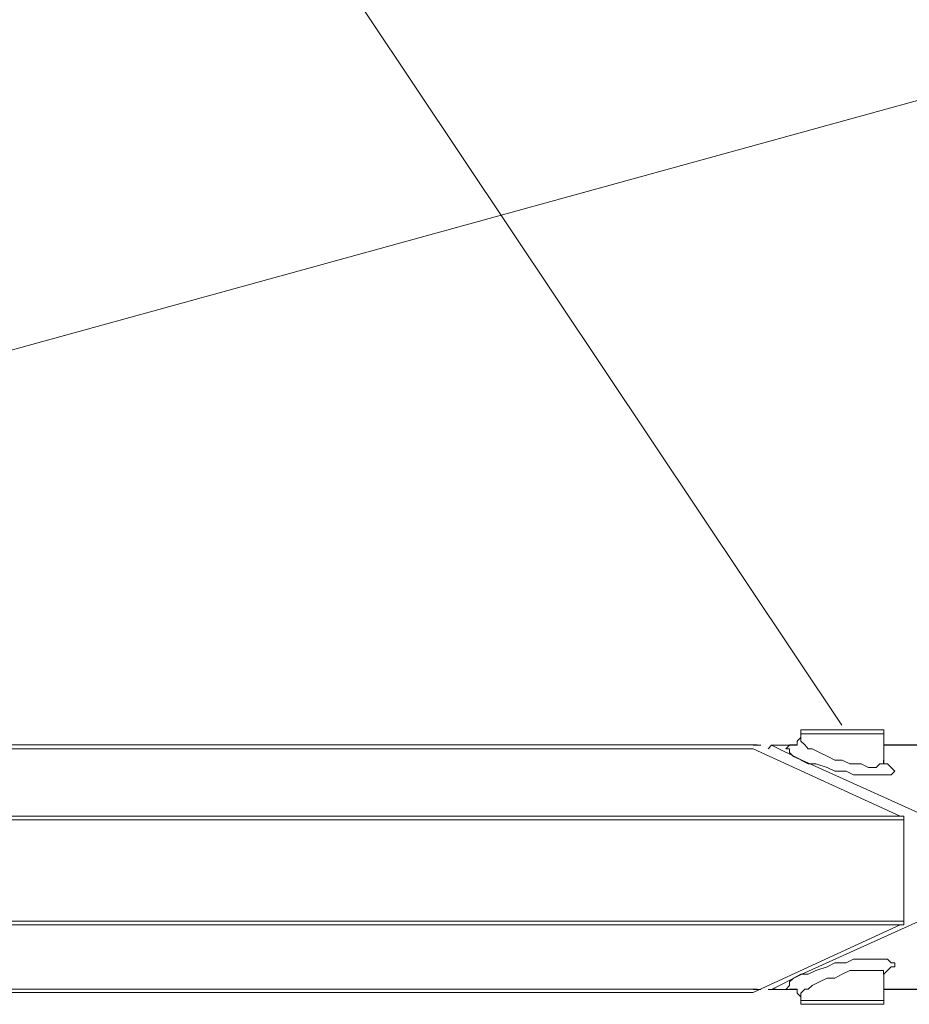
# Model space of a CAD drawing. Extents: x 44 to 177, y -263 to -14.
# Tile 41 of 256: x 129.97 to 134.45, y -234.38 to -229.42. Entities that reach past the tile are written whole.
import ezdxf

# ---------------------------------------------------------------- set-up
doc = ezdxf.new("R2010")
doc.units = 0
doc.header["$MEASUREMENT"] = 0
doc.layers.add('Livello 1', color=7, linetype='Continuous', lineweight=0)

# ---------------------------------------------------------------- blocks, each defined once
blk = doc.blocks.new('Block_0')
at = {"layer": 'Livello 1', "color": 250, "lineweight": 9, "true_color": 0x333333}
for points in [[(123.0063, -232.9931), (123.0063, -232.9931), (149.2053, -225.7741), (149.2053, -225.7741)], [(129.3283, -225.8211), (129.3283, -225.8211), (134.1093, -232.9741), (134.1093, -232.9741)], [(133.9025, -233.0172), (133.9025, -233.0172), (133.9025, -233.0362), (133.9025, -233.0362)], [(134.3195, -233.1502), (134.3195, -233.1502), (134.3195, -233.0172), (134.3195, -233.0172)], [(134.4026, -233.4314), (134.4026, -233.4314), (133.6626, -233.0924), (133.6626, -233.0924)], [(133.7012, -233.0741), (133.7012, -233.0741), (133.6632, -233.0741), (133.6632, -233.0741)], [(133.7555, -233.0741), (133.7555, -233.0741), (133.7375, -233.0931), (133.7375, -233.0931)], [(133.8265, -233.0742), (133.8265, -233.0742), (133.7515, -233.0742), (133.7515, -233.0742)], [(133.8459, -233.0743), (133.8459, -233.0743), (133.7519, -233.0743), (133.7519, -233.0743)], [(133.9075, -233.1501), (133.9075, -233.1501), (133.7555, -233.0741), (133.7555, -233.0741)], [(133.8649, -233.0743), (133.8649, -233.0743), (133.8459, -233.0743), (133.8459, -233.0743)], [(134.736, -233.0739), (134.736, -233.0739), (134.319, -233.0739), (134.319, -233.0739)], [(134.7165, -233.0742), (134.7165, -233.0742), (134.3195, -233.0742), (134.3195, -233.0742)], [(134.4945, -233.4151), (134.4945, -233.4151), (133.9075, -233.1501), (133.9075, -233.1501)], [(134.4216, -233.9604), (134.4216, -233.9604), (134.4216, -233.4504), (134.4216, -233.4504)], [(133.6626, -234.3194), (133.6626, -234.3194), (134.4026, -233.9794), (134.4026, -233.9794)], [(133.9075, -234.2281), (133.9075, -234.2281), (134.4945, -233.9631), (134.4945, -233.9631)], [(133.7555, -234.3041), (133.7555, -234.3041), (133.9075, -234.2281), (133.9075, -234.2281)], [(134.3195, -234.3602), (134.3195, -234.3602), (134.3195, -234.2282), (134.3195, -234.2282)], [(133.7592, -234.3023), (133.7592, -234.3023), (133.7782, -234.3023), (133.7782, -234.3023)], [(133.6632, -234.3041), (133.6632, -234.3041), (133.7012, -234.3041), (133.7012, -234.3041)], [(133.7375, -234.3041), (133.7375, -234.3041), (133.7555, -234.3041), (133.7555, -234.3041)], [(133.7515, -234.3042), (133.7515, -234.3042), (133.8265, -234.3042), (133.8265, -234.3042)], [(133.7519, -234.3043), (133.7519, -234.3043), (133.8459, -234.3043), (133.8459, -234.3043)], [(133.8455, -234.3042), (133.8455, -234.3042), (133.8645, -234.3042), (133.8645, -234.3042)], [(133.846, -234.3039), (133.846, -234.3039), (133.865, -234.3039), (133.865, -234.3039)], [(133.9025, -234.3422), (133.9025, -234.3422), (133.9025, -234.3602), (133.9025, -234.3602)], [(134.319, -234.3039), (134.319, -234.3039), (134.736, -234.3039), (134.736, -234.3039)], [(134.3195, -234.3042), (134.3195, -234.3042), (134.7165, -234.3042), (134.7165, -234.3042)]]:
    blk.add_open_spline(points, degree=3, dxfattribs=at)
for points, knots in [([(133.9215, -232.9982), (133.9215, -232.9982), (133.9215, -232.9982), (133.9215, -232.9982), (133.9215, -232.9982), (133.9025, -232.9982), (133.9025, -232.9982), (133.9025, -232.9982), (133.9025, -233.0172), (133.9025, -233.0172)], [0, 0, 0, 0, 1, 1, 1, 2, 2, 2, 3, 3, 3, 3]), ([(133.9219, -232.9983), (133.9219, -232.9983), (133.9409, -232.9983), (133.9409, -232.9983), (133.9409, -232.9983), (133.9789, -232.9983), (133.9789, -232.9983), (133.9789, -232.9983), (134.0359, -232.9983), (134.0359, -232.9983), (134.0359, -232.9983), (134.1119, -232.9983), (134.1119, -232.9983), (134.1119, -232.9983), (134.1879, -232.9983), (134.1879, -232.9983), (134.1879, -232.9983), (134.2449, -232.9983), (134.2449, -232.9983), (134.2449, -232.9983), (134.2829, -232.9983), (134.2829, -232.9983), (134.2829, -232.9983), (134.3019, -232.9983), (134.3019, -232.9983)], [0, 0, 0, 0, 1, 1, 1, 2, 2, 2, 3, 3, 3, 4, 4, 4, 5, 5, 5, 6, 6, 6, 7, 7, 7, 8, 8, 8, 8]), ([(134.3195, -233.0172), (134.3195, -233.0172), (134.3195, -233.0172), (134.3195, -233.0172), (134.3195, -233.0172), (134.3195, -232.9982), (134.3195, -232.9982), (134.3195, -232.9982), (134.3005, -232.9982), (134.3005, -232.9982)], [0, 0, 0, 0, 1, 1, 1, 2, 2, 2, 3, 3, 3, 3]), ([(133.9025, -233.0362), (133.9025, -233.0362), (133.8835, -233.0552), (133.8835, -233.0552), (133.8835, -233.0552), (133.8835, -233.0742), (133.8835, -233.0742)], [0, 0, 0, 0, 1, 1, 1, 2, 2, 2, 2]), ([(134.319, -233.0169), (134.319, -233.0169), (134.319, -233.0169), (134.319, -233.0169), (134.319, -233.0169), (134.3, -233.0169), (134.3, -233.0169), (134.3, -233.0169), (134.262, -233.0169), (134.262, -233.0169), (134.262, -233.0169), (134.187, -233.0169), (134.187, -233.0169), (134.187, -233.0169), (134.111, -233.0169), (134.111, -233.0169), (134.111, -233.0169), (134.016, -233.0169), (134.016, -233.0169), (134.016, -233.0169), (133.959, -233.0169), (133.959, -233.0169), (133.959, -233.0169), (133.903, -233.0169), (133.903, -233.0169)], [0, 0, 0, 0, 1, 1, 1, 2, 2, 2, 3, 3, 3, 4, 4, 4, 5, 5, 5, 6, 6, 6, 7, 7, 7, 8, 8, 8, 8]), ([(133.903, -233.0359), (133.903, -233.0359), (133.903, -233.0359), (133.903, -233.0359), (133.903, -233.0359), (133.903, -233.0549), (133.903, -233.0549), (133.903, -233.0549), (133.922, -233.0739), (133.922, -233.0739), (133.922, -233.0739), (133.94, -233.0929), (133.94, -233.0929), (133.94, -233.0929), (133.959, -233.0929), (133.959, -233.0929), (133.959, -233.0929), (133.997, -233.1119), (133.997, -233.1119), (133.997, -233.1119), (134.035, -233.1309), (134.035, -233.1309), (134.035, -233.1309), (134.073, -233.1499), (134.073, -233.1499), (134.073, -233.1499), (134.111, -233.1499), (134.111, -233.1499), (134.111, -233.1499), (134.149, -233.1689), (134.149, -233.1689), (134.149, -233.1689), (134.187, -233.1689), (134.187, -233.1689), (134.187, -233.1689), (134.206, -233.1689), (134.206, -233.1689), (134.206, -233.1689), (134.243, -233.1879), (134.243, -233.1879), (134.243, -233.1879), (134.281, -233.1879), (134.281, -233.1879), (134.281, -233.1879), (134.3, -233.1689), (134.3, -233.1689), (134.3, -233.1689), (134.319, -233.1689), (134.319, -233.1689), (134.319, -233.1689), (134.319, -233.1499), (134.319, -233.1499)], [0, 0, 0, 0, 1, 1, 1, 2, 2, 2, 3, 3, 3, 4, 4, 4, 5, 5, 5, 6, 6, 6, 7, 7, 7, 8, 8, 8, 9, 9, 9, 10, 10, 10, 11, 11, 11, 12, 12, 12, 13, 13, 13, 14, 14, 14, 15, 15, 15, 16, 16, 16, 17, 17, 17, 17]), ([(133.6626, -233.0924), (133.6626, -233.0924), (132.9236, -233.0924), (132.9236, -233.0924), (132.9236, -233.0924), (132.1656, -233.0924), (132.1656, -233.0924), (132.1656, -233.0924), (131.3696, -233.0924), (131.3696, -233.0924), (131.3696, -233.0924), (130.5546, -233.0924), (130.5546, -233.0924), (130.5546, -233.0924), (129.7396, -233.0924), (129.7396, -233.0924), (129.7396, -233.0924), (128.8676, -233.0924), (128.8676, -233.0924), (128.8676, -233.0924), (127.9956, -233.0924), (127.9956, -233.0924), (127.9956, -233.0924), (127.1046, -233.0924), (127.1046, -233.0924), (127.1046, -233.0924), (126.1946, -233.0924), (126.1946, -233.0924), (126.1946, -233.0924), (125.2846, -233.0924), (125.2846, -233.0924), (125.2846, -233.0924), (124.3366, -233.0924), (124.3366, -233.0924), (124.3366, -233.0924), (123.3896, -233.0924), (123.3896, -233.0924), (123.3896, -233.0924), (122.4226, -233.0924), (122.4226, -233.0924), (122.4226, -233.0924), (121.4556, -233.0924), (121.4556, -233.0924), (121.4556, -233.0924), (120.4706, -233.0924), (120.4706, -233.0924), (120.4706, -233.0924), (119.4846, -233.0924), (119.4846, -233.0924), (119.4846, -233.0924), (118.4986, -233.0924), (118.4986, -233.0924), (118.4986, -233.0924), (117.4946, -233.0924), (117.4946, -233.0924), (117.4946, -233.0924), (116.5086, -233.0924), (116.5086, -233.0924), (116.5086, -233.0924), (115.5036, -233.0924), (115.5036, -233.0924), (115.5036, -233.0924), (114.4996, -233.0924), (114.4996, -233.0924), (114.4996, -233.0924), (113.5136, -233.0924), (113.5136, -233.0924), (113.5136, -233.0924), (112.5086, -233.0924), (112.5086, -233.0924), (112.5086, -233.0924), (111.5236, -233.0924), (111.5236, -233.0924), (111.5236, -233.0924), (110.5566, -233.0924), (110.5566, -233.0924), (110.5566, -233.0924), (109.5706, -233.0924), (109.5706, -233.0924), (109.5706, -233.0924), (108.6226, -233.0924), (108.6226, -233.0924), (108.6226, -233.0924), (107.6566, -233.0924), (107.6566, -233.0924), (107.6566, -233.0924), (106.7276, -233.0924), (106.7276, -233.0924), (106.7276, -233.0924), (105.7986, -233.0924), (105.7986, -233.0924), (105.7986, -233.0924), (104.8886, -233.0924), (104.8886, -233.0924), (104.8886, -233.0924), (103.9976, -233.0924), (103.9976, -233.0924), (103.9976, -233.0924), (103.1256, -233.0924), (103.1256, -233.0924), (103.1256, -233.0924), (102.2726, -233.0924), (102.2726, -233.0924), (102.2726, -233.0924), (101.4386, -233.0924), (101.4386, -233.0924), (101.4386, -233.0924), (100.6236, -233.0924), (100.6236, -233.0924), (100.6236, -233.0924), (99.8466, -233.0924), (99.8466, -233.0924), (99.8466, -233.0924), (99.0696, -233.0924), (99.0696, -233.0924), (99.0696, -233.0924), (98.3306, -233.0924), (98.3306, -233.0924)], [0, 0, 0, 0, 1, 1, 1, 2, 2, 2, 3, 3, 3, 4, 4, 4, 5, 5, 5, 6, 6, 6, 7, 7, 7, 8, 8, 8, 9, 9, 9, 10, 10, 10, 11, 11, 11, 12, 12, 12, 13, 13, 13, 14, 14, 14, 15, 15, 15, 16, 16, 16, 17, 17, 17, 18, 18, 18, 19, 19, 19, 20, 20, 20, 21, 21, 21, 22, 22, 22, 23, 23, 23, 24, 24, 24, 25, 25, 25, 26, 26, 26, 27, 27, 27, 28, 28, 28, 29, 29, 29, 30, 30, 30, 31, 31, 31, 32, 32, 32, 33, 33, 33, 34, 34, 34, 35, 35, 35, 36, 36, 36, 37, 37, 37, 38, 38, 38, 39, 39, 39, 39]), ([(98.3496, -233.0924), (98.3496, -233.0924), (99.0886, -233.0924), (99.0886, -233.0924), (99.0886, -233.0924), (99.8466, -233.0924), (99.8466, -233.0924), (99.8466, -233.0924), (100.6426, -233.0924), (100.6426, -233.0924), (100.6426, -233.0924), (101.4386, -233.0924), (101.4386, -233.0924), (101.4386, -233.0924), (102.2726, -233.0924), (102.2726, -233.0924), (102.2726, -233.0924), (103.1256, -233.0924), (103.1256, -233.0924), (103.1256, -233.0924), (103.9976, -233.0924), (103.9976, -233.0924), (103.9976, -233.0924), (104.8886, -233.0924), (104.8886, -233.0924), (104.8886, -233.0924), (105.7986, -233.0924), (105.7986, -233.0924), (105.7986, -233.0924), (106.7276, -233.0924), (106.7276, -233.0924), (106.7276, -233.0924), (107.6756, -233.0924), (107.6756, -233.0924), (107.6756, -233.0924), (108.6226, -233.0924), (108.6226, -233.0924), (108.6226, -233.0924), (109.5706, -233.0924), (109.5706, -233.0924), (109.5706, -233.0924), (110.5566, -233.0924), (110.5566, -233.0924), (110.5566, -233.0924), (111.5236, -233.0924), (111.5236, -233.0924), (111.5236, -233.0924), (112.5086, -233.0924), (112.5086, -233.0924), (112.5086, -233.0924), (113.5136, -233.0924), (113.5136, -233.0924), (113.5136, -233.0924), (114.4996, -233.0924), (114.4996, -233.0924), (114.4996, -233.0924), (115.5036, -233.0924), (115.5036, -233.0924), (115.5036, -233.0924), (116.5086, -233.0924), (116.5086, -233.0924), (116.5086, -233.0924), (117.4946, -233.0924), (117.4946, -233.0924), (117.4946, -233.0924), (118.4986, -233.0924), (118.4986, -233.0924), (118.4986, -233.0924), (119.4846, -233.0924), (119.4846, -233.0924), (119.4846, -233.0924), (120.4706, -233.0924), (120.4706, -233.0924), (120.4706, -233.0924), (121.4556, -233.0924), (121.4556, -233.0924), (121.4556, -233.0924), (122.4226, -233.0924), (122.4226, -233.0924), (122.4226, -233.0924), (123.3896, -233.0924), (123.3896, -233.0924), (123.3896, -233.0924), (124.3366, -233.0924), (124.3366, -233.0924), (124.3366, -233.0924), (125.2656, -233.0924), (125.2656, -233.0924), (125.2656, -233.0924), (126.1946, -233.0924), (126.1946, -233.0924), (126.1946, -233.0924), (127.1046, -233.0924), (127.1046, -233.0924), (127.1046, -233.0924), (127.9956, -233.0924), (127.9956, -233.0924), (127.9956, -233.0924), (128.8676, -233.0924), (128.8676, -233.0924), (128.8676, -233.0924), (129.7206, -233.0924), (129.7206, -233.0924), (129.7206, -233.0924), (130.5546, -233.0924), (130.5546, -233.0924), (130.5546, -233.0924), (131.3696, -233.0924), (131.3696, -233.0924), (131.3696, -233.0924), (132.1466, -233.0924), (132.1466, -233.0924), (132.1466, -233.0924), (132.9236, -233.0924), (132.9236, -233.0924), (132.9236, -233.0924), (133.6626, -233.0924), (133.6626, -233.0924)], [0, 0, 0, 0, 1, 1, 1, 2, 2, 2, 3, 3, 3, 4, 4, 4, 5, 5, 5, 6, 6, 6, 7, 7, 7, 8, 8, 8, 9, 9, 9, 10, 10, 10, 11, 11, 11, 12, 12, 12, 13, 13, 13, 14, 14, 14, 15, 15, 15, 16, 16, 16, 17, 17, 17, 18, 18, 18, 19, 19, 19, 20, 20, 20, 21, 21, 21, 22, 22, 22, 23, 23, 23, 24, 24, 24, 25, 25, 25, 26, 26, 26, 27, 27, 27, 28, 28, 28, 29, 29, 29, 30, 30, 30, 31, 31, 31, 32, 32, 32, 33, 33, 33, 34, 34, 34, 35, 35, 35, 36, 36, 36, 37, 37, 37, 38, 38, 38, 39, 39, 39, 39]), ([(133.6832, -233.0733), (133.6832, -233.0733), (133.5502, -233.0733), (133.5502, -233.0733), (133.5502, -233.0733), (132.8122, -233.0733), (132.8122, -233.0733), (132.8122, -233.0733), (132.0542, -233.0733), (132.0542, -233.0733), (132.0542, -233.0733), (131.2592, -233.0733), (131.2592, -233.0733), (131.2592, -233.0733), (130.4452, -233.0733), (130.4452, -233.0733), (130.4452, -233.0733), (129.6122, -233.0733), (129.6122, -233.0733), (129.6122, -233.0733), (128.7602, -233.0733), (128.7602, -233.0733), (128.7602, -233.0733), (127.8882, -233.0733), (127.8882, -233.0733), (127.8882, -233.0733), (126.9982, -233.0733), (126.9982, -233.0733), (126.9982, -233.0733), (126.0902, -233.0733), (126.0902, -233.0733), (126.0902, -233.0733), (125.1622, -233.0733), (125.1622, -233.0733), (125.1622, -233.0733), (124.2342, -233.0733), (124.2342, -233.0733), (124.2342, -233.0733), (123.2872, -233.0733), (123.2872, -233.0733)], [0, 0, 0, 0, 1, 1, 1, 2, 2, 2, 3, 3, 3, 4, 4, 4, 5, 5, 5, 6, 6, 6, 7, 7, 7, 8, 8, 8, 9, 9, 9, 10, 10, 10, 11, 11, 11, 12, 12, 12, 13, 13, 13, 13]), ([(133.8459, -233.0743), (133.8459, -233.0743), (133.8459, -233.0743), (133.8459, -233.0743), (133.8459, -233.0743), (133.8269, -233.0743), (133.8269, -233.0743)], [0, 0, 0, 0, 1, 1, 1, 2, 2, 2, 2]), ([(133.9029, -233.1493), (133.9029, -233.1493), (133.8649, -233.1313), (133.8649, -233.1313), (133.8649, -233.1313), (133.8459, -233.1123), (133.8459, -233.1123), (133.8459, -233.1123), (133.8459, -233.0933), (133.8459, -233.0933), (133.8459, -233.0933), (133.8269, -233.0933), (133.8269, -233.0933), (133.8269, -233.0933), (133.8459, -233.0743), (133.8459, -233.0743)], [0, 0, 0, 0, 1, 1, 1, 2, 2, 2, 3, 3, 3, 4, 4, 4, 5, 5, 5, 5]), ([(133.846, -233.0739), (133.846, -233.0739), (133.865, -233.0739), (133.865, -233.0739), (133.865, -233.0739), (133.884, -233.0739), (133.884, -233.0739)], [0, 0, 0, 0, 1, 1, 1, 2, 2, 2, 2]), ([(133.8835, -233.0742), (133.8835, -233.0742), (133.8835, -233.0742), (133.8835, -233.0742), (133.8835, -233.0742), (133.8645, -233.0742), (133.8645, -233.0742)], [0, 0, 0, 0, 1, 1, 1, 2, 2, 2, 2]), ([(134.338, -233.1689), (134.338, -233.1689), (134.338, -233.1689), (134.338, -233.1689), (134.338, -233.1689), (134.357, -233.1879), (134.357, -233.1879), (134.357, -233.1879), (134.376, -233.2059), (134.376, -233.2059), (134.376, -233.2059), (134.357, -233.2249), (134.357, -233.2249), (134.357, -233.2249), (134.338, -233.2249), (134.338, -233.2249), (134.338, -233.2249), (134.319, -233.2249), (134.319, -233.2249), (134.319, -233.2249), (134.3, -233.2249), (134.3, -233.2249), (134.3, -233.2249), (134.262, -233.2249), (134.262, -233.2249), (134.262, -233.2249), (134.225, -233.2249), (134.225, -233.2249), (134.225, -233.2249), (134.168, -233.2249), (134.168, -233.2249), (134.168, -233.2249), (134.13, -233.2059), (134.13, -233.2059), (134.13, -233.2059), (134.073, -233.2059), (134.073, -233.2059), (134.073, -233.2059), (134.035, -233.1879), (134.035, -233.1879), (134.035, -233.1879), (133.978, -233.1689), (133.978, -233.1689), (133.978, -233.1689), (133.94, -233.1689), (133.94, -233.1689), (133.94, -233.1689), (133.903, -233.1499), (133.903, -233.1499)], [0, 0, 0, 0, 1, 1, 1, 2, 2, 2, 3, 3, 3, 4, 4, 4, 5, 5, 5, 6, 6, 6, 7, 7, 7, 8, 8, 8, 9, 9, 9, 10, 10, 10, 11, 11, 11, 12, 12, 12, 13, 13, 13, 14, 14, 14, 15, 15, 15, 16, 16, 16, 16]), ([(134.3385, -233.1682), (134.3385, -233.1682), (134.3385, -233.1682), (134.3385, -233.1682), (134.3385, -233.1682), (134.3195, -233.1682), (134.3195, -233.1682), (134.3195, -233.1682), (134.3195, -233.1502), (134.3195, -233.1502)], [0, 0, 0, 0, 1, 1, 1, 2, 2, 2, 3, 3, 3, 3]), ([(97.5906, -233.4314), (97.5906, -233.4314), (98.3496, -233.4314), (98.3496, -233.4314), (98.3496, -233.4314), (99.1076, -233.4314), (99.1076, -233.4314), (99.1076, -233.4314), (99.9226, -233.4314), (99.9226, -233.4314), (99.9226, -233.4314), (100.7376, -233.4314), (100.7376, -233.4314), (100.7376, -233.4314), (101.5906, -233.4314), (101.5906, -233.4314), (101.5906, -233.4314), (102.4436, -233.4314), (102.4436, -233.4314), (102.4436, -233.4314), (103.3346, -233.4314), (103.3346, -233.4314), (103.3346, -233.4314), (104.2446, -233.4314), (104.2446, -233.4314), (104.2446, -233.4314), (105.1546, -233.4314), (105.1546, -233.4314), (105.1546, -233.4314), (106.0826, -233.4314), (106.0826, -233.4314), (106.0826, -233.4314), (107.0496, -233.4314), (107.0496, -233.4314), (107.0496, -233.4314), (107.9976, -233.4314), (107.9976, -233.4314), (107.9976, -233.4314), (108.9836, -233.4314), (108.9836, -233.4314), (108.9836, -233.4314), (109.9686, -233.4314), (109.9686, -233.4314), (109.9686, -233.4314), (110.9546, -233.4314), (110.9546, -233.4314), (110.9546, -233.4314), (111.9596, -233.4314), (111.9596, -233.4314), (111.9596, -233.4314), (112.9636, -233.4314), (112.9636, -233.4314), (112.9636, -233.4314), (113.9686, -233.4314), (113.9686, -233.4314), (113.9686, -233.4314), (114.9916, -233.4314), (114.9916, -233.4314), (114.9916, -233.4314), (115.9966, -233.4314), (115.9966, -233.4314), (115.9966, -233.4314), (117.0206, -233.4314), (117.0206, -233.4314), (117.0206, -233.4314), (118.0246, -233.4314), (118.0246, -233.4314), (118.0246, -233.4314), (119.0486, -233.4314), (119.0486, -233.4314), (119.0486, -233.4314), (120.0536, -233.4314), (120.0536, -233.4314), (120.0536, -233.4314), (121.0386, -233.4314), (121.0386, -233.4314), (121.0386, -233.4314), (122.0436, -233.4314), (122.0436, -233.4314), (122.0436, -233.4314), (123.0286, -233.4314), (123.0286, -233.4314), (123.0286, -233.4314), (123.9956, -233.4314), (123.9956, -233.4314), (123.9956, -233.4314), (124.9626, -233.4314), (124.9626, -233.4314), (124.9626, -233.4314), (125.9106, -233.4314), (125.9106, -233.4314), (125.9106, -233.4314), (126.8396, -233.4314), (126.8396, -233.4314), (126.8396, -233.4314), (127.7676, -233.4314), (127.7676, -233.4314), (127.7676, -233.4314), (128.6776, -233.4314), (128.6776, -233.4314), (128.6776, -233.4314), (129.5496, -233.4314), (129.5496, -233.4314), (129.5496, -233.4314), (130.4216, -233.4314), (130.4216, -233.4314), (130.4216, -233.4314), (131.2556, -233.4314), (131.2556, -233.4314), (131.2556, -233.4314), (132.0896, -233.4314), (132.0896, -233.4314), (132.0896, -233.4314), (132.8856, -233.4314), (132.8856, -233.4314), (132.8856, -233.4314), (133.6626, -233.4314), (133.6626, -233.4314), (133.6626, -233.4314), (134.4026, -233.4314), (134.4026, -233.4314)], [0, 0, 0, 0, 1, 1, 1, 2, 2, 2, 3, 3, 3, 4, 4, 4, 5, 5, 5, 6, 6, 6, 7, 7, 7, 8, 8, 8, 9, 9, 9, 10, 10, 10, 11, 11, 11, 12, 12, 12, 13, 13, 13, 14, 14, 14, 15, 15, 15, 16, 16, 16, 17, 17, 17, 18, 18, 18, 19, 19, 19, 20, 20, 20, 21, 21, 21, 22, 22, 22, 23, 23, 23, 24, 24, 24, 25, 25, 25, 26, 26, 26, 27, 27, 27, 28, 28, 28, 29, 29, 29, 30, 30, 30, 31, 31, 31, 32, 32, 32, 33, 33, 33, 34, 34, 34, 35, 35, 35, 36, 36, 36, 37, 37, 37, 38, 38, 38, 39, 39, 39, 40, 40, 40, 40]), ([(134.4216, -233.4504), (134.4216, -233.4504), (133.6626, -233.4504), (133.6626, -233.4504), (133.6626, -233.4504), (132.8856, -233.4504), (132.8856, -233.4504), (132.8856, -233.4504), (132.0896, -233.4504), (132.0896, -233.4504), (132.0896, -233.4504), (131.2746, -233.4504), (131.2746, -233.4504), (131.2746, -233.4504), (130.4216, -233.4504), (130.4216, -233.4504), (130.4216, -233.4504), (129.5686, -233.4504), (129.5686, -233.4504), (129.5686, -233.4504), (128.6776, -233.4504), (128.6776, -233.4504), (128.6776, -233.4504), (127.7676, -233.4504), (127.7676, -233.4504), (127.7676, -233.4504), (126.8576, -233.4504), (126.8576, -233.4504), (126.8576, -233.4504), (125.9106, -233.4504), (125.9106, -233.4504), (125.9106, -233.4504), (124.9626, -233.4504), (124.9626, -233.4504), (124.9626, -233.4504), (123.9956, -233.4504), (123.9956, -233.4504), (123.9956, -233.4504), (123.0286, -233.4504), (123.0286, -233.4504), (123.0286, -233.4504), (122.0436, -233.4504), (122.0436, -233.4504), (122.0436, -233.4504), (121.0576, -233.4504), (121.0576, -233.4504), (121.0576, -233.4504), (120.0536, -233.4504), (120.0536, -233.4504), (120.0536, -233.4504), (119.0486, -233.4504), (119.0486, -233.4504), (119.0486, -233.4504), (118.0246, -233.4504), (118.0246, -233.4504), (118.0246, -233.4504), (117.0206, -233.4504), (117.0206, -233.4504), (117.0206, -233.4504), (115.9966, -233.4504), (115.9966, -233.4504), (115.9966, -233.4504), (114.9916, -233.4504), (114.9916, -233.4504), (114.9916, -233.4504), (113.9686, -233.4504), (113.9686, -233.4504), (113.9686, -233.4504), (112.9636, -233.4504), (112.9636, -233.4504), (112.9636, -233.4504), (111.9596, -233.4504), (111.9596, -233.4504), (111.9596, -233.4504), (110.9546, -233.4504), (110.9546, -233.4504), (110.9546, -233.4504), (109.9496, -233.4504), (109.9496, -233.4504), (109.9496, -233.4504), (108.9836, -233.4504), (108.9836, -233.4504), (108.9836, -233.4504), (107.9976, -233.4504), (107.9976, -233.4504), (107.9976, -233.4504), (107.0306, -233.4504), (107.0306, -233.4504), (107.0306, -233.4504), (106.0826, -233.4504), (106.0826, -233.4504), (106.0826, -233.4504), (105.1546, -233.4504), (105.1546, -233.4504), (105.1546, -233.4504), (104.2256, -233.4504), (104.2256, -233.4504), (104.2256, -233.4504), (103.3346, -233.4504), (103.3346, -233.4504), (103.3346, -233.4504), (102.4436, -233.4504), (102.4436, -233.4504), (102.4436, -233.4504), (101.5716, -233.4504), (101.5716, -233.4504), (101.5716, -233.4504), (100.7376, -233.4504), (100.7376, -233.4504), (100.7376, -233.4504), (99.9036, -233.4504), (99.9036, -233.4504), (99.9036, -233.4504), (99.1076, -233.4504), (99.1076, -233.4504), (99.1076, -233.4504), (98.3306, -233.4504), (98.3306, -233.4504), (98.3306, -233.4504), (97.5906, -233.4504), (97.5906, -233.4504)], [0, 0, 0, 0, 1, 1, 1, 2, 2, 2, 3, 3, 3, 4, 4, 4, 5, 5, 5, 6, 6, 6, 7, 7, 7, 8, 8, 8, 9, 9, 9, 10, 10, 10, 11, 11, 11, 12, 12, 12, 13, 13, 13, 14, 14, 14, 15, 15, 15, 16, 16, 16, 17, 17, 17, 18, 18, 18, 19, 19, 19, 20, 20, 20, 21, 21, 21, 22, 22, 22, 23, 23, 23, 24, 24, 24, 25, 25, 25, 26, 26, 26, 27, 27, 27, 28, 28, 28, 29, 29, 29, 30, 30, 30, 31, 31, 31, 32, 32, 32, 33, 33, 33, 34, 34, 34, 35, 35, 35, 36, 36, 36, 37, 37, 37, 38, 38, 38, 39, 39, 39, 40, 40, 40, 40]), ([(134.4026, -233.4314), (134.4026, -233.4314), (134.4216, -233.4314), (134.4216, -233.4314), (134.4216, -233.4314), (134.4216, -233.4504), (134.4216, -233.4504)], [0, 0, 0, 0, 1, 1, 1, 2, 2, 2, 2]), ([(97.5906, -233.9604), (97.5906, -233.9604), (98.3306, -233.9604), (98.3306, -233.9604), (98.3306, -233.9604), (99.1076, -233.9604), (99.1076, -233.9604), (99.1076, -233.9604), (99.9036, -233.9604), (99.9036, -233.9604), (99.9036, -233.9604), (100.7376, -233.9604), (100.7376, -233.9604), (100.7376, -233.9604), (101.5716, -233.9604), (101.5716, -233.9604), (101.5716, -233.9604), (102.4436, -233.9604), (102.4436, -233.9604), (102.4436, -233.9604), (103.3346, -233.9604), (103.3346, -233.9604), (103.3346, -233.9604), (104.2256, -233.9604), (104.2256, -233.9604), (104.2256, -233.9604), (105.1546, -233.9604), (105.1546, -233.9604), (105.1546, -233.9604), (106.0826, -233.9604), (106.0826, -233.9604), (106.0826, -233.9604), (107.0306, -233.9604), (107.0306, -233.9604), (107.0306, -233.9604), (107.9976, -233.9604), (107.9976, -233.9604), (107.9976, -233.9604), (108.9836, -233.9604), (108.9836, -233.9604), (108.9836, -233.9604), (109.9496, -233.9604), (109.9496, -233.9604), (109.9496, -233.9604), (110.9546, -233.9604), (110.9546, -233.9604), (110.9546, -233.9604), (111.9596, -233.9604), (111.9596, -233.9604), (111.9596, -233.9604), (112.9636, -233.9604), (112.9636, -233.9604), (112.9636, -233.9604), (113.9686, -233.9604), (113.9686, -233.9604), (113.9686, -233.9604), (114.9916, -233.9604), (114.9916, -233.9604), (114.9916, -233.9604), (115.9966, -233.9604), (115.9966, -233.9604), (115.9966, -233.9604), (117.0206, -233.9604), (117.0206, -233.9604), (117.0206, -233.9604), (118.0246, -233.9604), (118.0246, -233.9604), (118.0246, -233.9604), (119.0486, -233.9604), (119.0486, -233.9604), (119.0486, -233.9604), (120.0536, -233.9604), (120.0536, -233.9604), (120.0536, -233.9604), (121.0576, -233.9604), (121.0576, -233.9604), (121.0576, -233.9604), (122.0436, -233.9604), (122.0436, -233.9604), (122.0436, -233.9604), (123.0286, -233.9604), (123.0286, -233.9604), (123.0286, -233.9604), (123.9956, -233.9604), (123.9956, -233.9604), (123.9956, -233.9604), (124.9626, -233.9604), (124.9626, -233.9604), (124.9626, -233.9604), (125.9106, -233.9604), (125.9106, -233.9604), (125.9106, -233.9604), (126.8576, -233.9604), (126.8576, -233.9604), (126.8576, -233.9604), (127.7676, -233.9604), (127.7676, -233.9604), (127.7676, -233.9604), (128.6776, -233.9604), (128.6776, -233.9604), (128.6776, -233.9604), (129.5686, -233.9604), (129.5686, -233.9604), (129.5686, -233.9604), (130.4216, -233.9604), (130.4216, -233.9604), (130.4216, -233.9604), (131.2746, -233.9604), (131.2746, -233.9604), (131.2746, -233.9604), (132.0896, -233.9604), (132.0896, -233.9604), (132.0896, -233.9604), (132.8856, -233.9604), (132.8856, -233.9604), (132.8856, -233.9604), (133.6626, -233.9604), (133.6626, -233.9604), (133.6626, -233.9604), (134.4216, -233.9604), (134.4216, -233.9604)], [0, 0, 0, 0, 1, 1, 1, 2, 2, 2, 3, 3, 3, 4, 4, 4, 5, 5, 5, 6, 6, 6, 7, 7, 7, 8, 8, 8, 9, 9, 9, 10, 10, 10, 11, 11, 11, 12, 12, 12, 13, 13, 13, 14, 14, 14, 15, 15, 15, 16, 16, 16, 17, 17, 17, 18, 18, 18, 19, 19, 19, 20, 20, 20, 21, 21, 21, 22, 22, 22, 23, 23, 23, 24, 24, 24, 25, 25, 25, 26, 26, 26, 27, 27, 27, 28, 28, 28, 29, 29, 29, 30, 30, 30, 31, 31, 31, 32, 32, 32, 33, 33, 33, 34, 34, 34, 35, 35, 35, 36, 36, 36, 37, 37, 37, 38, 38, 38, 39, 39, 39, 40, 40, 40, 40]), ([(134.4026, -233.9794), (134.4026, -233.9794), (133.6626, -233.9794), (133.6626, -233.9794), (133.6626, -233.9794), (132.8856, -233.9794), (132.8856, -233.9794), (132.8856, -233.9794), (132.0896, -233.9794), (132.0896, -233.9794), (132.0896, -233.9794), (131.2556, -233.9794), (131.2556, -233.9794), (131.2556, -233.9794), (130.4216, -233.9794), (130.4216, -233.9794), (130.4216, -233.9794), (129.5496, -233.9794), (129.5496, -233.9794), (129.5496, -233.9794), (128.6776, -233.9794), (128.6776, -233.9794), (128.6776, -233.9794), (127.7676, -233.9794), (127.7676, -233.9794), (127.7676, -233.9794), (126.8396, -233.9794), (126.8396, -233.9794), (126.8396, -233.9794), (125.9106, -233.9794), (125.9106, -233.9794), (125.9106, -233.9794), (124.9626, -233.9794), (124.9626, -233.9794), (124.9626, -233.9794), (123.9956, -233.9794), (123.9956, -233.9794), (123.9956, -233.9794), (123.0286, -233.9794), (123.0286, -233.9794), (123.0286, -233.9794), (122.0436, -233.9794), (122.0436, -233.9794), (122.0436, -233.9794), (121.0386, -233.9794), (121.0386, -233.9794), (121.0386, -233.9794), (120.0536, -233.9794), (120.0536, -233.9794), (120.0536, -233.9794), (119.0486, -233.9794), (119.0486, -233.9794), (119.0486, -233.9794), (118.0246, -233.9794), (118.0246, -233.9794), (118.0246, -233.9794), (117.0206, -233.9794), (117.0206, -233.9794), (117.0206, -233.9794), (115.9966, -233.9794), (115.9966, -233.9794), (115.9966, -233.9794), (114.9916, -233.9794), (114.9916, -233.9794), (114.9916, -233.9794), (113.9686, -233.9794), (113.9686, -233.9794), (113.9686, -233.9794), (112.9636, -233.9794), (112.9636, -233.9794), (112.9636, -233.9794), (111.9596, -233.9794), (111.9596, -233.9794), (111.9596, -233.9794), (110.9546, -233.9794), (110.9546, -233.9794), (110.9546, -233.9794), (109.9686, -233.9794), (109.9686, -233.9794), (109.9686, -233.9794), (108.9836, -233.9794), (108.9836, -233.9794), (108.9836, -233.9794), (107.9976, -233.9794), (107.9976, -233.9794), (107.9976, -233.9794), (107.0496, -233.9794), (107.0496, -233.9794), (107.0496, -233.9794), (106.0826, -233.9794), (106.0826, -233.9794), (106.0826, -233.9794), (105.1546, -233.9794), (105.1546, -233.9794), (105.1546, -233.9794), (104.2446, -233.9794), (104.2446, -233.9794), (104.2446, -233.9794), (103.3346, -233.9794), (103.3346, -233.9794), (103.3346, -233.9794), (102.4436, -233.9794), (102.4436, -233.9794), (102.4436, -233.9794), (101.5906, -233.9794), (101.5906, -233.9794), (101.5906, -233.9794), (100.7376, -233.9794), (100.7376, -233.9794), (100.7376, -233.9794), (99.9226, -233.9794), (99.9226, -233.9794), (99.9226, -233.9794), (99.1076, -233.9794), (99.1076, -233.9794), (99.1076, -233.9794), (98.3496, -233.9794), (98.3496, -233.9794), (98.3496, -233.9794), (97.5906, -233.9794), (97.5906, -233.9794)], [0, 0, 0, 0, 1, 1, 1, 2, 2, 2, 3, 3, 3, 4, 4, 4, 5, 5, 5, 6, 6, 6, 7, 7, 7, 8, 8, 8, 9, 9, 9, 10, 10, 10, 11, 11, 11, 12, 12, 12, 13, 13, 13, 14, 14, 14, 15, 15, 15, 16, 16, 16, 17, 17, 17, 18, 18, 18, 19, 19, 19, 20, 20, 20, 21, 21, 21, 22, 22, 22, 23, 23, 23, 24, 24, 24, 25, 25, 25, 26, 26, 26, 27, 27, 27, 28, 28, 28, 29, 29, 29, 30, 30, 30, 31, 31, 31, 32, 32, 32, 33, 33, 33, 34, 34, 34, 35, 35, 35, 36, 36, 36, 37, 37, 37, 38, 38, 38, 39, 39, 39, 40, 40, 40, 40]), ([(134.4216, -233.9604), (134.4216, -233.9604), (134.4216, -233.9604), (134.4216, -233.9604), (134.4216, -233.9604), (134.4216, -233.9794), (134.4216, -233.9794), (134.4216, -233.9794), (134.4026, -233.9794), (134.4026, -233.9794)], [0, 0, 0, 0, 1, 1, 1, 2, 2, 2, 3, 3, 3, 3]), ([(133.903, -234.2279), (133.903, -234.2279), (133.94, -234.2279), (133.94, -234.2279), (133.94, -234.2279), (133.978, -234.2089), (133.978, -234.2089), (133.978, -234.2089), (134.035, -234.1899), (134.035, -234.1899), (134.035, -234.1899), (134.073, -234.1709), (134.073, -234.1709), (134.073, -234.1709), (134.13, -234.1709), (134.13, -234.1709), (134.13, -234.1709), (134.168, -234.1529), (134.168, -234.1529), (134.168, -234.1529), (134.225, -234.1529), (134.225, -234.1529), (134.225, -234.1529), (134.262, -234.1529), (134.262, -234.1529), (134.262, -234.1529), (134.3, -234.1529), (134.3, -234.1529), (134.3, -234.1529), (134.319, -234.1529), (134.319, -234.1529), (134.319, -234.1529), (134.338, -234.1529), (134.338, -234.1529), (134.338, -234.1529), (134.357, -234.1709), (134.357, -234.1709), (134.357, -234.1709), (134.376, -234.1709), (134.376, -234.1709), (134.376, -234.1709), (134.376, -234.1899), (134.376, -234.1899), (134.376, -234.1899), (134.357, -234.1899), (134.357, -234.1899), (134.357, -234.1899), (134.338, -234.2089), (134.338, -234.2089)], [0, 0, 0, 0, 1, 1, 1, 2, 2, 2, 3, 3, 3, 4, 4, 4, 5, 5, 5, 6, 6, 6, 7, 7, 7, 8, 8, 8, 9, 9, 9, 10, 10, 10, 11, 11, 11, 12, 12, 12, 13, 13, 13, 14, 14, 14, 15, 15, 15, 16, 16, 16, 16]), ([(133.8459, -234.3043), (133.8459, -234.3043), (133.8269, -234.3043), (133.8269, -234.3043), (133.8269, -234.3043), (133.8459, -234.2853), (133.8459, -234.2853), (133.8459, -234.2853), (133.8459, -234.2663), (133.8459, -234.2663), (133.8459, -234.2663), (133.8649, -234.2473), (133.8649, -234.2473), (133.8649, -234.2473), (133.9029, -234.2283), (133.9029, -234.2283)], [0, 0, 0, 0, 1, 1, 1, 2, 2, 2, 3, 3, 3, 4, 4, 4, 5, 5, 5, 5]), ([(134.319, -234.2279), (134.319, -234.2279), (134.319, -234.2279), (134.319, -234.2279), (134.319, -234.2279), (134.319, -234.2089), (134.319, -234.2089), (134.319, -234.2089), (134.3, -234.2089), (134.3, -234.2089), (134.3, -234.2089), (134.281, -234.2089), (134.281, -234.2089), (134.281, -234.2089), (134.243, -234.2089), (134.243, -234.2089), (134.243, -234.2089), (134.206, -234.2089), (134.206, -234.2089), (134.206, -234.2089), (134.187, -234.2089), (134.187, -234.2089), (134.187, -234.2089), (134.149, -234.2089), (134.149, -234.2089), (134.149, -234.2089), (134.111, -234.2279), (134.111, -234.2279), (134.111, -234.2279), (134.073, -234.2469), (134.073, -234.2469), (134.073, -234.2469), (134.035, -234.2469), (134.035, -234.2469), (134.035, -234.2469), (133.997, -234.2659), (133.997, -234.2659), (133.997, -234.2659), (133.959, -234.2849), (133.959, -234.2849), (133.959, -234.2849), (133.94, -234.3039), (133.94, -234.3039), (133.94, -234.3039), (133.922, -234.3039), (133.922, -234.3039), (133.922, -234.3039), (133.903, -234.3229), (133.903, -234.3229), (133.903, -234.3229), (133.903, -234.3419), (133.903, -234.3419)], [0, 0, 0, 0, 1, 1, 1, 2, 2, 2, 3, 3, 3, 4, 4, 4, 5, 5, 5, 6, 6, 6, 7, 7, 7, 8, 8, 8, 9, 9, 9, 10, 10, 10, 11, 11, 11, 12, 12, 12, 13, 13, 13, 14, 14, 14, 15, 15, 15, 16, 16, 16, 17, 17, 17, 17]), ([(134.3195, -234.2282), (134.3195, -234.2282), (134.3195, -234.2282), (134.3195, -234.2282), (134.3195, -234.2282), (134.3385, -234.2092), (134.3385, -234.2092)], [0, 0, 0, 0, 1, 1, 1, 2, 2, 2, 2]), ([(123.2872, -234.3023), (123.2872, -234.3023), (124.2342, -234.3023), (124.2342, -234.3023), (124.2342, -234.3023), (125.1622, -234.3023), (125.1622, -234.3023), (125.1622, -234.3023), (126.0902, -234.3023), (126.0902, -234.3023), (126.0902, -234.3023), (126.9982, -234.3023), (126.9982, -234.3023), (126.9982, -234.3023), (127.8882, -234.3023), (127.8882, -234.3023), (127.8882, -234.3023), (128.7602, -234.3023), (128.7602, -234.3023), (128.7602, -234.3023), (129.6122, -234.3023), (129.6122, -234.3023), (129.6122, -234.3023), (130.4452, -234.3023), (130.4452, -234.3023), (130.4452, -234.3023), (131.2592, -234.3023), (131.2592, -234.3023), (131.2592, -234.3023), (132.0542, -234.3023), (132.0542, -234.3023), (132.0542, -234.3023), (132.8122, -234.3023), (132.8122, -234.3023), (132.8122, -234.3023), (133.5502, -234.3023), (133.5502, -234.3023), (133.5502, -234.3023), (133.6832, -234.3023), (133.6832, -234.3023)], [0, 0, 0, 0, 1, 1, 1, 2, 2, 2, 3, 3, 3, 4, 4, 4, 5, 5, 5, 6, 6, 6, 7, 7, 7, 8, 8, 8, 9, 9, 9, 10, 10, 10, 11, 11, 11, 12, 12, 12, 13, 13, 13, 13]), ([(98.3306, -234.3194), (98.3306, -234.3194), (99.0696, -234.3194), (99.0696, -234.3194), (99.0696, -234.3194), (99.8466, -234.3194), (99.8466, -234.3194), (99.8466, -234.3194), (100.6236, -234.3194), (100.6236, -234.3194), (100.6236, -234.3194), (101.4386, -234.3194), (101.4386, -234.3194), (101.4386, -234.3194), (102.2726, -234.3194), (102.2726, -234.3194), (102.2726, -234.3194), (103.1256, -234.3194), (103.1256, -234.3194), (103.1256, -234.3194), (103.9976, -234.3194), (103.9976, -234.3194), (103.9976, -234.3194), (104.8886, -234.3194), (104.8886, -234.3194), (104.8886, -234.3194), (105.7986, -234.3194), (105.7986, -234.3194), (105.7986, -234.3194), (106.7276, -234.3194), (106.7276, -234.3194), (106.7276, -234.3194), (107.6566, -234.3194), (107.6566, -234.3194), (107.6566, -234.3194), (108.6226, -234.3194), (108.6226, -234.3194), (108.6226, -234.3194), (109.5706, -234.3194), (109.5706, -234.3194), (109.5706, -234.3194), (110.5566, -234.3194), (110.5566, -234.3194), (110.5566, -234.3194), (111.5236, -234.3194), (111.5236, -234.3194), (111.5236, -234.3194), (112.5086, -234.3194), (112.5086, -234.3194), (112.5086, -234.3194), (113.5136, -234.3194), (113.5136, -234.3194), (113.5136, -234.3194), (114.4996, -234.3194), (114.4996, -234.3194), (114.4996, -234.3194), (115.5036, -234.3194), (115.5036, -234.3194), (115.5036, -234.3194), (116.5086, -234.3194), (116.5086, -234.3194), (116.5086, -234.3194), (117.4946, -234.3194), (117.4946, -234.3194), (117.4946, -234.3194), (118.4986, -234.3194), (118.4986, -234.3194), (118.4986, -234.3194), (119.4846, -234.3194), (119.4846, -234.3194), (119.4846, -234.3194), (120.4706, -234.3194), (120.4706, -234.3194), (120.4706, -234.3194), (121.4556, -234.3194), (121.4556, -234.3194), (121.4556, -234.3194), (122.4226, -234.3194), (122.4226, -234.3194), (122.4226, -234.3194), (123.3896, -234.3194), (123.3896, -234.3194), (123.3896, -234.3194), (124.3366, -234.3194), (124.3366, -234.3194), (124.3366, -234.3194), (125.2846, -234.3194), (125.2846, -234.3194), (125.2846, -234.3194), (126.1946, -234.3194), (126.1946, -234.3194), (126.1946, -234.3194), (127.1046, -234.3194), (127.1046, -234.3194), (127.1046, -234.3194), (127.9956, -234.3194), (127.9956, -234.3194), (127.9956, -234.3194), (128.8676, -234.3194), (128.8676, -234.3194), (128.8676, -234.3194), (129.7396, -234.3194), (129.7396, -234.3194), (129.7396, -234.3194), (130.5546, -234.3194), (130.5546, -234.3194), (130.5546, -234.3194), (131.3696, -234.3194), (131.3696, -234.3194), (131.3696, -234.3194), (132.1656, -234.3194), (132.1656, -234.3194), (132.1656, -234.3194), (132.9236, -234.3194), (132.9236, -234.3194), (132.9236, -234.3194), (133.6626, -234.3194), (133.6626, -234.3194)], [0, 0, 0, 0, 1, 1, 1, 2, 2, 2, 3, 3, 3, 4, 4, 4, 5, 5, 5, 6, 6, 6, 7, 7, 7, 8, 8, 8, 9, 9, 9, 10, 10, 10, 11, 11, 11, 12, 12, 12, 13, 13, 13, 14, 14, 14, 15, 15, 15, 16, 16, 16, 17, 17, 17, 18, 18, 18, 19, 19, 19, 20, 20, 20, 21, 21, 21, 22, 22, 22, 23, 23, 23, 24, 24, 24, 25, 25, 25, 26, 26, 26, 27, 27, 27, 28, 28, 28, 29, 29, 29, 30, 30, 30, 31, 31, 31, 32, 32, 32, 33, 33, 33, 34, 34, 34, 35, 35, 35, 36, 36, 36, 37, 37, 37, 38, 38, 38, 39, 39, 39, 39]), ([(133.8459, -234.3043), (133.8459, -234.3043), (133.8459, -234.3043), (133.8459, -234.3043), (133.8459, -234.3043), (133.8269, -234.3043), (133.8269, -234.3043)], [0, 0, 0, 0, 1, 1, 1, 2, 2, 2, 2]), ([(133.884, -234.3229), (133.884, -234.3229), (133.884, -234.3039), (133.884, -234.3039), (133.884, -234.3039), (133.865, -234.3039), (133.865, -234.3039), (133.865, -234.3039), (133.846, -234.3039), (133.846, -234.3039)], [0, 0, 0, 0, 1, 1, 1, 2, 2, 2, 3, 3, 3, 3]), ([(133.8645, -234.3042), (133.8645, -234.3042), (133.8645, -234.3042), (133.8645, -234.3042), (133.8645, -234.3042), (133.8835, -234.3042), (133.8835, -234.3042), (133.8835, -234.3042), (133.8835, -234.3232), (133.8835, -234.3232)], [0, 0, 0, 0, 1, 1, 1, 2, 2, 2, 3, 3, 3, 3]), ([(133.8835, -234.3232), (133.8835, -234.3232), (133.8835, -234.3232), (133.8835, -234.3232), (133.8835, -234.3232), (133.9025, -234.3422), (133.9025, -234.3422)], [0, 0, 0, 0, 1, 1, 1, 2, 2, 2, 2]), ([(133.9025, -234.3602), (133.9025, -234.3602), (133.9025, -234.3792), (133.9025, -234.3792), (133.9025, -234.3792), (133.9215, -234.3792), (133.9215, -234.3792)], [0, 0, 0, 0, 1, 1, 1, 2, 2, 2, 2]), ([(133.903, -234.3609), (133.903, -234.3609), (133.903, -234.3609), (133.903, -234.3609), (133.903, -234.3609), (133.959, -234.3609), (133.959, -234.3609), (133.959, -234.3609), (134.016, -234.3609), (134.016, -234.3609), (134.016, -234.3609), (134.111, -234.3609), (134.111, -234.3609), (134.111, -234.3609), (134.187, -234.3609), (134.187, -234.3609), (134.187, -234.3609), (134.262, -234.3609), (134.262, -234.3609), (134.262, -234.3609), (134.3, -234.3609), (134.3, -234.3609), (134.3, -234.3609), (134.319, -234.3609), (134.319, -234.3609)], [0, 0, 0, 0, 1, 1, 1, 2, 2, 2, 3, 3, 3, 4, 4, 4, 5, 5, 5, 6, 6, 6, 7, 7, 7, 8, 8, 8, 8]), ([(134.3019, -234.3793), (134.3019, -234.3793), (134.3019, -234.3793), (134.3019, -234.3793), (134.3019, -234.3793), (134.2829, -234.3793), (134.2829, -234.3793), (134.2829, -234.3793), (134.2449, -234.3793), (134.2449, -234.3793), (134.2449, -234.3793), (134.1879, -234.3793), (134.1879, -234.3793), (134.1879, -234.3793), (134.1119, -234.3793), (134.1119, -234.3793), (134.1119, -234.3793), (134.0359, -234.3793), (134.0359, -234.3793), (134.0359, -234.3793), (133.9789, -234.3793), (133.9789, -234.3793), (133.9789, -234.3793), (133.9409, -234.3793), (133.9409, -234.3793), (133.9409, -234.3793), (133.9219, -234.3793), (133.9219, -234.3793)], [0, 0, 0, 0, 1, 1, 1, 2, 2, 2, 3, 3, 3, 4, 4, 4, 5, 5, 5, 6, 6, 6, 7, 7, 7, 8, 8, 8, 9, 9, 9, 9]), ([(134.3005, -234.3792), (134.3005, -234.3792), (134.3005, -234.3792), (134.3005, -234.3792), (134.3005, -234.3792), (134.3195, -234.3792), (134.3195, -234.3792), (134.3195, -234.3792), (134.3195, -234.3602), (134.3195, -234.3602)], [0, 0, 0, 0, 1, 1, 1, 2, 2, 2, 3, 3, 3, 3])]:
    blk.add_open_spline(points, degree=3, knots=knots, dxfattribs=at)

msp = doc.modelspace()

# ---------------------------------------------------------------- block references
at = {"layer": 'Livello 1'}
msp.add_blockref('Block_0', (0, 0), dxfattribs=at)

doc.saveas('drawing.dxf')
